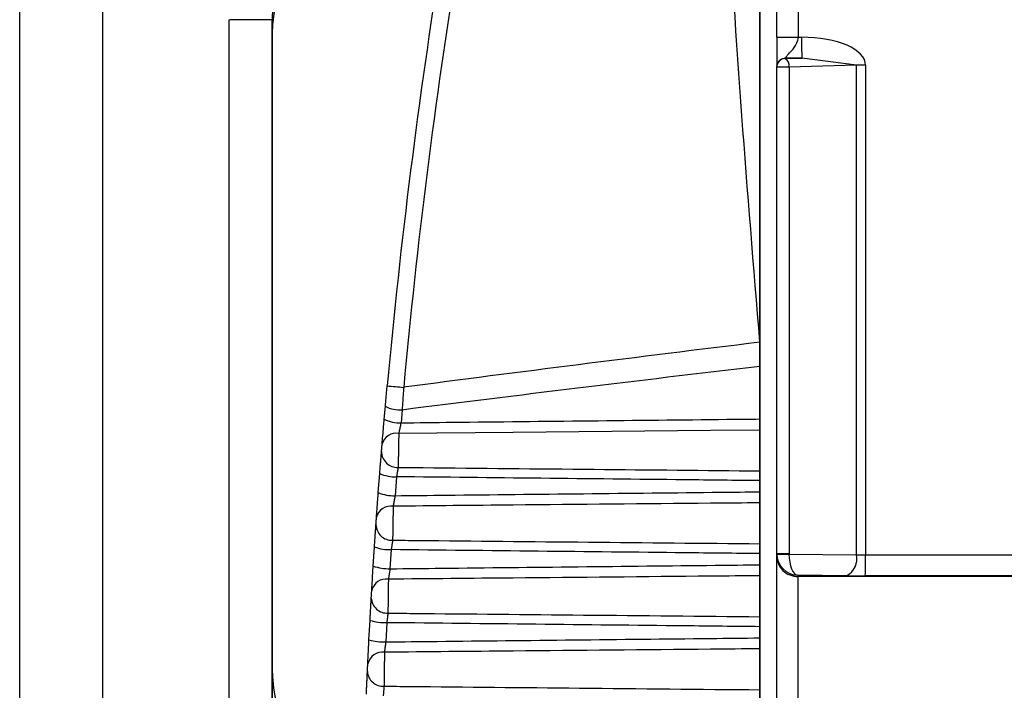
# Model space of a CAD drawing. Header units: millimetres. Extents: x -0.201 to 0.721, y -0.195 to 0.483.
# Tile 139 of 188: x 0.247 to 0.258, y 0.122 to 0.13. Entities that reach past the tile are written whole.
import ezdxf

# ---------------------------------------------------------------- set-up
doc = ezdxf.new("R2010")
doc.units = ezdxf.units.MM

msp = doc.modelspace()

# ---------------------------------------------------------------- linework, layer by layer
at = {"color": 7, "linetype": 'Continuous', "lineweight": 25}
for p, q in [((0.24765, 0.133738), (0.24765, 0.119078)), ((0.255467, 0.133738), (0.255467, 0.121352)), ((0.246667, 0.119086), (0.246667, 0.133473)), ((0.255667, 0.129851), (0.255667, 0.13196)), ((0.255922, 0.131961), (0.255922, 0.129851)), ((0.255467, 0.121349), (0.255467, 0.131641)), ((0.249159, 0.119052), (0.249159, 0.13006)), ((0.249668, 0.13006), (0.249668, 0.12344)), ((0.249668, 0.13006), (0.249668, 0.129806)), ((0.249668, 0.123438), (0.249668, 0.130058)), ((0.255922, 0.129851), (0.255962, 0.129851)), ((0.255767, 0.129597), (0.255966, 0.129602)), ((0.255767, 0.129602), (0.255767, 0.129597)), ((0.255966, 0.129602), (0.255767, 0.129602)), ((0.256614, 0.129518), (0.255966, 0.129602)), ((0.255667, 0.123707), (0.255667, 0.129497)), ((0.256614, 0.129518), (0.255813, 0.129497)), ((0.255813, 0.129497), (0.255813, 0.123707)), ((0.256614, 0.123697), (0.256614, 0.129518)), ((0.256723, 0.129518), (0.256614, 0.129518)), ((0.256723, 0.129518), (0.256723, 0.123697)), ((0.255467, 0.126224), (0.255467, 0.125936)), ((0.255467, 0.125929), (0.255467, 0.126217)), ((0.255467, 0.125311), (0.255467, 0.125936)), ((0.255467, 0.125304), (0.255467, 0.125929)), ((0.251001, 0.125308), (0.251014, 0.125462)), ((0.251213, 0.125418), (0.2512, 0.125266)), ((0.255467, 0.125179), (0.255467, 0.124694)), ((0.255467, 0.124687), (0.255467, 0.125172)), ((0.25093, 0.124435), (0.250948, 0.124663)), ((0.251147, 0.124624), (0.25113, 0.124398)), ((0.255467, 0.124445), (0.255467, 0.124578)), ((0.255467, 0.124438), (0.255467, 0.124571)), ((0.255467, 0.124314), (0.255467, 0.123827)), ((0.255467, 0.123821), (0.255467, 0.124307)), ((0.25087, 0.123561), (0.250885, 0.12379)), ((0.251084, 0.123757), (0.251069, 0.12353)), ((0.255467, 0.123577), (0.255467, 0.12371)), ((0.255467, 0.12357), (0.255467, 0.123703)), ((0.255667, 0.123707), (0.255667, 0.123703)), ((0.255667, 0.123683), (0.255667, 0.123707)), ((0.255667, 0.120929), (0.255667, 0.123683)), ((0.255813, 0.123707), (0.255813, 0.123705)), ((0.255813, 0.123705), (0.256614, 0.123697)), ((0.256723, 0.123697), (0.262467, 0.123695)), ((0.249665, 0.123441), (0.249665, 0.118802)), ((0.249665, 0.123441), (0.249668, 0.123438)), ((0.249668, 0.12344), (0.249668, 0.123438)), ((0.249668, 0.122368), (0.249668, 0.123438)), ((0.249668, 0.123438), (0.249668, 0.123438)), ((0.249668, 0.123438), (0.249668, 0.123436)), ((0.249668, 0.123438), (0.249668, 0.122368)), ((0.249668, 0.122367), (0.249668, 0.123436)), ((0.255467, 0.123447), (0.255467, 0.12296)), ((0.255467, 0.122953), (0.255467, 0.12344)), ((0.256501, 0.123447), (0.255917, 0.123453)), ((0.255917, 0.123453), (0.255917, 0.123438)), ((0.262467, 0.123438), (0.255917, 0.123438)), ((0.255917, 0.123438), (0.255917, 0.120929)), ((0.262467, 0.123445), (0.256719, 0.123446)), ((0.250819, 0.122685), (0.250832, 0.122915)), ((0.251031, 0.122888), (0.251019, 0.122659)), ((0.255467, 0.122707), (0.255467, 0.122841)), ((0.255467, 0.122701), (0.255467, 0.122834)), ((0.255467, 0.122578), (0.255467, 0.12209)), ((0.255467, 0.122084), (0.255467, 0.122571)), ((0.249668, 0.122368), (0.249668, 0.122367))]:
    msp.add_line(p, q, dxfattribs=at)
at = {"color": 7, "linetype": 'Continuous', "lineweight": 25, "flags": 128}
msp.add_lwpolyline([(0.255467, 0.125179), (0.25488, 0.125174), (0.252534, 0.125152), (0.251173, 0.12514)], dxfattribs=at)
at = {"color": 7, "linetype": 'Continuous', "lineweight": 25}
for centre, radius, start, end in [((0.249288, -0.079836), 0.209896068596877, 89.896245, 90.035116), ((0.259989, 0.129797), 0.0040274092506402, 179.225317, 182.776113), ((0.255767, 0.129497), 9.99330089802e-05, 89.961638, 179.961665), ((0.255716, 0.129513), 9.77395202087e-05, 350.337014, 58.577887), ((0.255764, 0.063902), 0.0655943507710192, 89.957901, 90.084903), ((0.255691, 0.174828), 0.0493425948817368, 264.586655, 264.814838), ((0.251199, 0.12583), 0.0004122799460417, 243.284473, 271.928253), ((0.251186, 0.125686), 0.0004207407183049, 243.871399, 271.901909), ((0.251143, 0.124968), 0.0001739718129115, 80.123758, 164.610461), ((0.251158, 0.124924), 0.0001893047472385, 180.430686, 272.511307), ((0.251133, 0.125085), 0.0004616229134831, 246.363506, 271.776684), ((0.251115, 0.124877), 0.0004784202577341, 247.249116, 271.72723), ((0.251079, 0.124101), 0.0001751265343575, 80.798959, 165.761239), ((0.251091, 0.124057), 0.0001883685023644, 181.414432, 272.877251), ((0.251069, 0.124292), 0.0005351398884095, 249.789429, 271.572097), ((0.255764, 0.058113), 0.0655943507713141, 89.957901, 90.084903), ((0.255679, 0.129175), 0.0054718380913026, 269.872871, 271.395341), ((0.256385, 0.123651), 0.0002338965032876, 299.639826, 11.543016), ((0.252979, 0.123637), 0.0037446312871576, 357.08762, 0.915816), ((0.251055, 0.124089), 0.000559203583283, 250.698401, 271.512106), ((0.251024, 0.123231), 0.0001762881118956, 81.452512, 166.895113), ((0.251034, 0.123189), 0.0001873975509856, 182.408564, 273.26743), ((0.251016, 0.123531), 0.0006423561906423, 253.28147, 271.329961), ((0.251004, 0.123338), 0.0006791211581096, 254.210777, 271.260537), ((0.250979, 0.122361), 0.0001774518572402, 82.083835, 168.012906), ((0.249668, 0.122368), 2.202101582e-07, 81.030538, 90.996723), ((0.251668, 0.122368), 0.0019999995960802, 183.553396, 241.773829), ((0.250987, 0.122319), 0.0001863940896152, 183.413355, 273.681985)]:
    msp.add_arc(centre, radius, start, end, dxfattribs=at)
for centre, major_axis, ratio, start_param, end_param in [((0.326967, 0.118741), (0.05350628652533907, 0.05432493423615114), 0.999989, 2.122009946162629, 2.257125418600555), ((0.326964, 0.118741), (0.05336470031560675, 0.05418366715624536), 0.999989, 2.121987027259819, 2.257102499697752), ((0.255925, 0.129501), (0.0007982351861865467, 2.112489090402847e-05), 0.438314, 6.271586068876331, 7.795733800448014), ((3.204449, 0.118883), (2.979076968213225, 3.170597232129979e-05), 0.017455, 2.999331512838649, 3.009737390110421), ((3.204484, 0.118881), (2.979077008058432, 3.048581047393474e-05), 0.016784, 2.999414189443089, 3.009873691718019), ((0.255917, 0.123683), (0.0002499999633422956, 1.378535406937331e-07), 0.982088, 3.141031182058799, 4.71182750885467), ((0.255917, 0.123703), (0.000178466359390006, -0.0001782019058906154), 0.982468, 3.932956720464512, 5.488202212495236), ((0.255917, 0.123703), (-3.057629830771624e-06, 0.0002500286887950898), 0.418182, 1.557111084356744, 3.112356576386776), ((0.256728, 0.123705), (0.0002499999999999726, -1.771307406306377e-10), 0.03552, 4.241170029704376, 4.69495563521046), ((0.249168, 0.12344), (0.0005000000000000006, -1.800037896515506e-10), 0.018065, 1.99288919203e-05, 0.1166721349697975), ((0.256728, 0.123455), (0.0005000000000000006, -1.800037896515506e-10), 0.018065, 4.241170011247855, 4.694955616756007), ((0.251921, 0.12229), (0.00163222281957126, -0.001607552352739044), 0.965685, 3.901927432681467, 3.962394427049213), ((0.251671, 0.12229), (0.001452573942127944, -0.001433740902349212), 0.961482, 3.900838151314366, 3.962856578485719)]:
    msp.add_ellipse(centre, major_axis=major_axis, ratio=ratio, start_param=start_param, end_param=end_param, dxfattribs=at)
for points, knots in [([(0.255467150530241, 0.1262238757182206), (0.2553188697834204, 0.128018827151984), (0.2550543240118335, 0.1312211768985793), (0.2549877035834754, 0.1344335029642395), (0.2549584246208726, 0.1358452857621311)], [0, 0, 0, 0, 0.5605107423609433, 1, 1, 1, 1]), ([(0.2554671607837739, 0.1358449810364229), (0.2554671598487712, 0.1340479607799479), (0.2554671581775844, 0.130836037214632), (0.2554671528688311, 0.1276342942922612), (0.255467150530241, 0.1262238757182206)], [0, 0, 0, 0, 0.559484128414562, 1, 1, 1, 1]), ([(0.2517030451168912, 0.1337380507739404), (0.2517011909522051, 0.1337356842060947), (0.2516827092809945, 0.1337120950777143), (0.251631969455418, 0.1336473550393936), (0.2515215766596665, 0.1335066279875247), (0.251366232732, 0.133308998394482), (0.2511542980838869, 0.1330399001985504), (0.2509158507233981, 0.1327366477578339), (0.2506543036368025, 0.1323969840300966), (0.2504443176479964, 0.1321081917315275), (0.250285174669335, 0.1318703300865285), (0.2501707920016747, 0.1316864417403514), (0.2500630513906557, 0.1314963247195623), (0.2499635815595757, 0.1312988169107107), (0.2498748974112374, 0.1310945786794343), (0.2498012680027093, 0.1308895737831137), (0.2497432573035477, 0.1306850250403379), (0.2497012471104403, 0.1304811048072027), (0.249673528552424, 0.1302722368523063), (0.2496699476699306, 0.1301308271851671), (0.249668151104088, 0.1300598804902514)], [0, 0, 0, 0, 0.002086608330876, 0.0207985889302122, 0.0570924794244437, 0.1262736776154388, 0.1955433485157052, 0.295900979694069, 0.3963627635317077, 0.4970254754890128, 0.5474523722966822, 0.5979303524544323, 0.6494205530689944, 0.7010292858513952, 0.7531038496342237, 0.8053912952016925, 0.8533523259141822, 0.9015558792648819, 0.9506095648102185, 1, 1, 1, 1]), ([(0.2496684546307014, 0.129836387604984), (0.2496685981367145, 0.1298449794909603), (0.2496691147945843, 0.12987591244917), (0.2496726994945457, 0.1299527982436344), (0.2496947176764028, 0.13018348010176), (0.2497851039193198, 0.1305327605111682), (0.2500228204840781, 0.1309814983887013), (0.2503837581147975, 0.1313767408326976), (0.2508892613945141, 0.1316726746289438), (0.251347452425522, 0.131818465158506), (0.2516266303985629, 0.1317907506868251), (0.2517010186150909, 0.1317833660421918)], [0, 0, 0, 0, 0.0082945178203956, 0.0298623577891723, 0.0733714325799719, 0.2301180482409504, 0.3706258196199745, 0.5561370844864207, 0.7327109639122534, 0.9287796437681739, 1, 1, 1, 1]), ([(0.2554673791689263, 0.1262168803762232), (0.2554673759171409, 0.1280111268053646), (0.2554673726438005, 0.1298172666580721), (0.255467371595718, 0.1316289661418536), (0.2554673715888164, 0.1316408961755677)], [0, 0, 0, 0, 0.9934150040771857, 1, 1, 1, 1]), ([(0.2556672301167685, 0.1298511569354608), (0.2556672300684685, 0.1298168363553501), (0.255667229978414, 0.1297528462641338), (0.2556672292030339, 0.1296732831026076), (0.2556672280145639, 0.1296194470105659), (0.2556672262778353, 0.129567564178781), (0.2556672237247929, 0.1295183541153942), (0.2556672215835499, 0.129507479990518), (0.2556672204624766, 0.129501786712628)], [0, 0, 0, 0, 0.1545220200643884, 0.288103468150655, 0.3871454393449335, 0.5136332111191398, 0.7453568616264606, 1, 1, 1, 1]), ([(0.2557672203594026, 0.1296016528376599), (0.2557682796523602, 0.1296035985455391), (0.2557704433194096, 0.1296075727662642), (0.2557860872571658, 0.1296270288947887), (0.255810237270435, 0.1296557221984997), (0.2558536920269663, 0.1297007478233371), (0.2558946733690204, 0.1297541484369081), (0.2559180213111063, 0.1298127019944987), (0.2559204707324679, 0.12983921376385), (0.2559215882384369, 0.1298513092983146)], [0, 0, 0, 0, 0.1239844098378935, 0.2532453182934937, 0.391340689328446, 0.541200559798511, 0.8092007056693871, 0.9129511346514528, 1, 1, 1, 1]), ([(0.2510140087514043, 0.1254618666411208), (0.251015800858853, 0.1254820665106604), (0.2510193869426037, 0.1255224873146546), (0.2510248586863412, 0.1255834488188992), (0.2510303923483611, 0.125644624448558), (0.2510341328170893, 0.1256855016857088), (0.2510360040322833, 0.1257059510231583)], [0, 0, 0, 0, 0.2493467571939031, 0.498953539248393, 0.7493453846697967, 1, 1, 1, 1]), ([(0.2512316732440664, 0.1256878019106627), (0.2512301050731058, 0.1256653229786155), (0.2512269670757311, 0.1256203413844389), (0.2512223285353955, 0.1255528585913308), (0.2512177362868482, 0.1254853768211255), (0.2512147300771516, 0.1254405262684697), (0.2512132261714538, 0.1254180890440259)], [0, 0, 0, 0, 0.2493378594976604, 0.4989389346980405, 0.7493359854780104, 1, 1, 1, 1]), ([(0.2509757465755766, 0.1250145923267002), (0.2509782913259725, 0.1250452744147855), (0.2509833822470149, 0.1251066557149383), (0.2509923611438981, 0.1252129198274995), (0.2509981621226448, 0.1252802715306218), (0.2510005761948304, 0.1253082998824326)], [0, 0, 0, 0, 0.3684975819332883, 0.7372008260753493, 1, 1, 1, 1]), ([(0.251199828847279, 0.1252655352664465), (0.2511972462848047, 0.1252535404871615), (0.2511910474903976, 0.1252247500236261), (0.2511814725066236, 0.1251793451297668), (0.251176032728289, 0.1251529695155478), (0.2511733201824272, 0.1251398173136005)], [0, 0, 0, 0, 0.2636464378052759, 0.6328172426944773, 1, 1, 1, 1]), ([(0.251199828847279, 0.1252655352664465), (0.2514039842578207, 0.1252677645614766), (0.2526956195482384, 0.1252818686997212), (0.2541180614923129, 0.1252970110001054), (0.255336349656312, 0.1253097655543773), (0.2554671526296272, 0.1253111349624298)], [0, 0, 0, 0, 0.143525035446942, 0.9080435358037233, 1, 1, 1, 1]), ([(0.2554671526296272, 0.1253111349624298), (0.2554671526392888, 0.1252942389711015), (0.2554671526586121, 0.1252604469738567), (0.2554671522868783, 0.1252134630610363), (0.255467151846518, 0.1251901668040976), (0.2554671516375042, 0.1251791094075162)], [0, 0, 0, 0, 0.344415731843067, 0.6888317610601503, 1, 1, 1, 1]), ([(0.2554673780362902, 0.1251721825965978), (0.2554673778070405, 0.1251845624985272), (0.2554673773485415, 0.1252093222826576), (0.2554673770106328, 0.1252569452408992), (0.2554673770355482, 0.1252890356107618), (0.2554673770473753, 0.1253042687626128)], [0, 0, 0, 0, 0.344393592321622, 0.6887866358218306, 1, 1, 1, 1]), ([(0.2511733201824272, 0.1251398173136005), (0.2511732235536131, 0.1251346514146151), (0.2511730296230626, 0.1251242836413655), (0.2511727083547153, 0.1251070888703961), (0.2511723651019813, 0.1250887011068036), (0.2511720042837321, 0.1250693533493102), (0.2511716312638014, 0.1250493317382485), (0.2511712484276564, 0.125028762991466), (0.2511708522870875, 0.1250074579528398), (0.2511704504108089, 0.124985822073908), (0.2511700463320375, 0.1249640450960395), (0.2511696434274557, 0.1249423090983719), (0.2511692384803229, 0.1249204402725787), (0.2511688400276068, 0.1248988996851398), (0.2511684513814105, 0.1248778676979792), (0.251168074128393, 0.124857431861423), (0.251167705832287, 0.1248374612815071), (0.2511672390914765, 0.1248121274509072), (0.2511668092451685, 0.1247887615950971), (0.2511664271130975, 0.1247679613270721), (0.2511661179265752, 0.1247511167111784), (0.2511659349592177, 0.1247411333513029), (0.2511658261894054, 0.1247351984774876)], [0, 0, 0, 0, 0.0456540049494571, 0.0916259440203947, 0.1386007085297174, 0.1859219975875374, 0.2317093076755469, 0.2778172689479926, 0.3244218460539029, 0.3717067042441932, 0.4175764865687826, 0.4637686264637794, 0.510460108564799, 0.5578356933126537, 0.6036003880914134, 0.6496852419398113, 0.6967803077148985, 0.7442245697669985, 0.8363017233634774, 0.8830435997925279, 0.9304721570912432, 0.9999999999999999, 0.9999999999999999, 0.9999999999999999, 0.9999999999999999]), ([(0.250968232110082, 0.1249228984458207), (0.2509683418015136, 0.1249242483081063), (0.2509687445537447, 0.1249292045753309), (0.2509697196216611, 0.1249411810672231), (0.2509712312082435, 0.1249596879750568), (0.2509728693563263, 0.1249796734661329), (0.2509744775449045, 0.1249992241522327), (0.2509753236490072, 0.1250094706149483), (0.2509757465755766, 0.1250145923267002)], [0, 0, 0, 0, 0.0696045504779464, 0.2555658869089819, 0.4419410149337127, 0.6282521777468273, 0.8141812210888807, 1, 1, 1, 1]), ([(0.2509475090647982, 0.1246625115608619), (0.2509482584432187, 0.1246721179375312), (0.2509497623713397, 0.1246913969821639), (0.2509520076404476, 0.1247200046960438), (0.2509542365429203, 0.124748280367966), (0.2509563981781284, 0.1247755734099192), (0.2509584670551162, 0.1248015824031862), (0.2509604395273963, 0.1248262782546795), (0.250962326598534, 0.1248498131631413), (0.2509639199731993, 0.1248696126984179), (0.2509656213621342, 0.1248906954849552), (0.250967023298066, 0.1249080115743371), (0.2509679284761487, 0.1249191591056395), (0.250968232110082, 0.1249228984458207)], [0, 0, 0, 0, 0.0907856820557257, 0.1821978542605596, 0.2755872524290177, 0.3696606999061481, 0.4603816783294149, 0.5517316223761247, 0.6450692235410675, 0.7390955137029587, 0.8037531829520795, 0.9341707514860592, 1, 1, 1, 1]), ([(0.2511658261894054, 0.1247351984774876), (0.2511655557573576, 0.1247336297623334), (0.2511647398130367, 0.1247288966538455), (0.2511634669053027, 0.124721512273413), (0.2511619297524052, 0.1247125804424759), (0.2511605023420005, 0.1247042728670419), (0.2511588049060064, 0.1246943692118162), (0.251156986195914, 0.1246837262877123), (0.2511550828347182, 0.1246725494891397), (0.251153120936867, 0.1246609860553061), (0.251151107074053, 0.1246490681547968), (0.2511490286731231, 0.1246367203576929), (0.2511476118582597, 0.1246282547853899), (0.2511469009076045, 0.1246240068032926)], [0, 0, 0, 0, 0.0645139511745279, 0.1946507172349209, 0.260340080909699, 0.3510561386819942, 0.4424040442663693, 0.5357341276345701, 0.6297444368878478, 0.7206935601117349, 0.812265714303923, 0.9057958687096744, 1, 1, 1, 1]), ([(0.2511658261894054, 0.1247351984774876), (0.2512645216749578, 0.1247342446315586), (0.252041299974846, 0.1247267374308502), (0.2534750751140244, 0.1247129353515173), (0.2548101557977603, 0.124700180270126), (0.2554671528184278, 0.1246939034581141)], [0, 0, 0, 0, 0.0688361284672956, 0.5417715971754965, 1, 1, 1, 1]), ([(0.2554671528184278, 0.1246939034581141), (0.2554671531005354, 0.124684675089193), (0.2554671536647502, 0.1246662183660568), (0.2554671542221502, 0.1246241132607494), (0.2554671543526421, 0.124592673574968), (0.2554671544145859, 0.1245777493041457)], [0, 0, 0, 0, 0.3443936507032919, 0.6887867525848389, 1, 1, 1, 1]), ([(0.2554673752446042, 0.1245709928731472), (0.2554673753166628, 0.1245875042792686), (0.2554673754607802, 0.1246205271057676), (0.25546737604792, 0.1246616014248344), (0.2554673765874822, 0.1246788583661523), (0.2554673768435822, 0.1246870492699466)], [0, 0, 0, 0, 0.3444151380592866, 0.6888305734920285, 1, 1, 1, 1]), ([(0.2554671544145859, 0.1245777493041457), (0.2551693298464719, 0.1245808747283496), (0.2537292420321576, 0.1245959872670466), (0.2522891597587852, 0.1246116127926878), (0.2511469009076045, 0.1246240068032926)], [0, 0, 0, 0, 0.206810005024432, 1, 1, 1, 1]), ([(0.2509088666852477, 0.1241437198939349), (0.2509110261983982, 0.1241739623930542), (0.2509153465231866, 0.1242344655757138), (0.2509230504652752, 0.1243400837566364), (0.2509280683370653, 0.124407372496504), (0.2509301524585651, 0.1244353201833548)], [0, 0, 0, 0, 0.3688099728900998, 0.7378417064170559, 1, 1, 1, 1]), ([(0.2511295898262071, 0.1243983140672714), (0.2513335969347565, 0.1244005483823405), (0.2526234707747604, 0.124414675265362), (0.2540693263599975, 0.1244301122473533), (0.2553111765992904, 0.1244431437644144), (0.2554671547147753, 0.1244447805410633)], [0, 0, 0, 0, 0.1410982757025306, 0.8921207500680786, 1, 1, 1, 1]), ([(0.2554671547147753, 0.1244447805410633), (0.2554671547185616, 0.1244278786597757), (0.2554671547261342, 0.1243940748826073), (0.2554671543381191, 0.1243474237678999), (0.255467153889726, 0.1243245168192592), (0.2554671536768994, 0.1243136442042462)], [0, 0, 0, 0, 0.3444157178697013, 0.6888317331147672, 1, 1, 1, 1]), ([(0.2554673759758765, 0.1243068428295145), (0.2554673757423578, 0.1243190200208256), (0.2554673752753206, 0.1243433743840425), (0.2554673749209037, 0.1243906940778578), (0.2554673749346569, 0.1244228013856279), (0.2554673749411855, 0.1244380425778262)], [0, 0, 0, 0, 0.3443935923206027, 0.6887866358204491, 1, 1, 1, 1]), ([(0.2511295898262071, 0.1243983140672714), (0.2511273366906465, 0.1243863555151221), (0.2511219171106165, 0.1243575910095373), (0.2511136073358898, 0.1243124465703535), (0.2511089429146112, 0.1242864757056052), (0.2511066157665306, 0.1242735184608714)], [0, 0, 0, 0, 0.2628388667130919, 0.6322195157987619, 1, 1, 1, 1]), ([(0.2554671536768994, 0.1243136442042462), (0.2552716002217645, 0.1243118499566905), (0.2542938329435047, 0.1243028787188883), (0.2528403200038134, 0.1242895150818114), (0.2515823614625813, 0.1242779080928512), (0.2511066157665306, 0.1242735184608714)], [0, 0, 0, 0, 0.1345384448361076, 0.6726922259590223, 1, 1, 1, 1]), ([(0.2511066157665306, 0.1242735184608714), (0.2511065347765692, 0.1242684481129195), (0.251106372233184, 0.1242582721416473), (0.2511061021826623, 0.1242413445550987), (0.2511058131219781, 0.1242232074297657), (0.2511055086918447, 0.1242040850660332), (0.2511051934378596, 0.1241842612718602), (0.2511048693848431, 0.124163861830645), (0.2511045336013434, 0.12414270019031), (0.2511041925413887, 0.1241211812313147), (0.2511038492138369, 0.1240994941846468), (0.2511035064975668, 0.1240778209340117), (0.2511031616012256, 0.1240559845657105), (0.2511028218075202, 0.1240344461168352), (0.2511024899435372, 0.1240133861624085), (0.2511021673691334, 0.1239928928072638), (0.2511018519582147, 0.1239728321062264), (0.2511014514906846, 0.1239473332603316), (0.2511010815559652, 0.1239237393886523), (0.2511007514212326, 0.1239026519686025), (0.2511004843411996, 0.1238855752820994), (0.2511003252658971, 0.1238753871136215), (0.2511002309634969, 0.1238693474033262)], [0, 0, 0, 0, 0.0456862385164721, 0.0916903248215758, 0.1386969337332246, 0.18604995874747, 0.2318780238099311, 0.2780268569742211, 0.3246724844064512, 0.3719986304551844, 0.4178892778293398, 0.4641019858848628, 0.5108135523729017, 0.5582085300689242, 0.6039815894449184, 0.65007423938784, 0.6971751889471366, 0.7446246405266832, 0.8367322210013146, 0.8834882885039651, 0.9309299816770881, 1, 1, 1, 1]), ([(0.250902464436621, 0.1240528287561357), (0.2509025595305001, 0.1240541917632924), (0.250902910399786, 0.1240592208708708), (0.2509037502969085, 0.1240712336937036), (0.2509050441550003, 0.1240896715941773), (0.250906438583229, 0.1241094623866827), (0.250907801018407, 0.1241287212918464), (0.2509085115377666, 0.1241387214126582), (0.2509088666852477, 0.1241437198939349)], [0, 0, 0, 0, 0.069179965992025, 0.2552543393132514, 0.4416576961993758, 0.6280135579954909, 0.8140655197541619, 0.9999999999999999, 0.9999999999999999, 0.9999999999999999, 0.9999999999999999]), ([(0.2508845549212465, 0.1237897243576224), (0.2508851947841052, 0.1237993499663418), (0.2508864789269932, 0.1238186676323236), (0.2508884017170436, 0.1238473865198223), (0.2508903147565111, 0.1238758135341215), (0.2508921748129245, 0.1239032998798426), (0.2508939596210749, 0.1239295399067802), (0.2508956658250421, 0.1239545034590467), (0.2508973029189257, 0.1239783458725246), (0.2508986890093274, 0.123998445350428), (0.250900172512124, 0.1240198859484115), (0.2509013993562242, 0.12403754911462), (0.2509021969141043, 0.1240489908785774), (0.250902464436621, 0.1240528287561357)], [0, 0, 0, 0, 0.090834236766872, 0.1822955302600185, 0.2757354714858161, 0.369859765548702, 0.4606310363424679, 0.5520311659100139, 0.6454178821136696, 0.7394925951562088, 0.8040555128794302, 0.9342749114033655, 1, 1, 1, 1]), ([(0.2511002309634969, 0.1238693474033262), (0.251099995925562, 0.1238677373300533), (0.251099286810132, 0.1238628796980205), (0.2510981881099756, 0.1238553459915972), (0.2510968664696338, 0.1238462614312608), (0.2510956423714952, 0.1238378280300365), (0.2510941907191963, 0.1238277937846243), (0.2510926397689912, 0.123817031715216), (0.2510910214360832, 0.123805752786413), (0.2510893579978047, 0.1237941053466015), (0.2510876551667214, 0.1237821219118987), (0.2510859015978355, 0.123769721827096), (0.2510847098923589, 0.1237612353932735), (0.2510841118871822, 0.1237569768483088)], [0, 0, 0, 0, 0.0644818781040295, 0.1945434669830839, 0.2601896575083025, 0.3509609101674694, 0.4423632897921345, 0.5357488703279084, 0.6298165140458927, 0.7207404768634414, 0.8122895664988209, 0.9058057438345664, 1, 1, 1, 1]), ([(0.2511002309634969, 0.1238693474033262), (0.2511993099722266, 0.123868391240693), (0.2519750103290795, 0.1238609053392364), (0.2534306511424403, 0.1238469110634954), (0.2547872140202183, 0.1238339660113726), (0.2554671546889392, 0.1238274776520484)], [0, 0, 0, 0, 0.0680655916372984, 0.532892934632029, 0.9999999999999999, 0.9999999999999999, 0.9999999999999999, 0.9999999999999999]), ([(0.2554671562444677, 0.1237099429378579), (0.2551693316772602, 0.1237130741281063), (0.2537083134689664, 0.1237284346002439), (0.2522473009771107, 0.1237443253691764), (0.2510841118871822, 0.1237569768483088)], [0, 0, 0, 0, 0.2038472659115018, 1, 1, 1, 1]), ([(0.2554671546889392, 0.1238274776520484), (0.2554671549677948, 0.1238180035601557), (0.2554671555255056, 0.123799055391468), (0.2554671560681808, 0.1237564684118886), (0.2554671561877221, 0.1237249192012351), (0.2554671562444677, 0.1237099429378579)], [0, 0, 0, 0, 0.3443936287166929, 0.6887867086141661, 1, 1, 1, 1]), ([(0.2554673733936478, 0.1237032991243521), (0.2554673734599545, 0.1237198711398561), (0.255467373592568, 0.1237530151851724), (0.255467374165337, 0.1237945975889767), (0.2554673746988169, 0.1238123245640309), (0.2554673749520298, 0.1238207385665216)], [0, 0, 0, 0, 0.3444151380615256, 0.6888305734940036, 1, 1, 1, 1]), ([(0.2508519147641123, 0.1232713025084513), (0.2508536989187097, 0.123301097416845), (0.2508572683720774, 0.1233607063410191), (0.2508637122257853, 0.1234656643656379), (0.2508679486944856, 0.1235328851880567), (0.2508697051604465, 0.123560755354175)], [0, 0, 0, 0, 0.3690926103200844, 0.7384219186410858, 1, 1, 1, 1]), ([(0.2510693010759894, 0.1235295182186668), (0.2510673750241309, 0.1235175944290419), (0.2510627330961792, 0.1234888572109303), (0.2510556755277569, 0.1234439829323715), (0.2510517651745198, 0.1234184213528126), (0.2510498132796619, 0.1234056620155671)], [0, 0, 0, 0, 0.2620941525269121, 0.6316663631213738, 0.9999999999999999, 0.9999999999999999, 0.9999999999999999, 0.9999999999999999]), ([(0.2510693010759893, 0.1235295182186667), (0.2512731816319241, 0.1235317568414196), (0.2525615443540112, 0.1235459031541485), (0.254027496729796, 0.1235615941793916), (0.2552895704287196, 0.1235748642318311), (0.2554671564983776, 0.1235767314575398)], [0, 0, 0, 0, 0.1390776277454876, 0.8788598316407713, 0.9999999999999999, 0.9999999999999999, 0.9999999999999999, 0.9999999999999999]), ([(0.2554671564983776, 0.1235767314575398), (0.2554671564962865, 0.1235598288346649), (0.2554671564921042, 0.1235260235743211), (0.2554671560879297, 0.1234797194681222), (0.2554671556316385, 0.1234572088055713), (0.2554671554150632, 0.1234465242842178)], [0, 0, 0, 0, 0.3444157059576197, 0.6888317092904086, 1, 1, 1, 1]), ([(0.2554673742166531, 0.1234398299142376), (0.2554673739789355, 0.1234518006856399), (0.2554673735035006, 0.1234757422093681), (0.2554673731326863, 0.1235227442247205), (0.2554673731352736, 0.123554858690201), (0.2554673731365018, 0.1235701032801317)], [0, 0, 0, 0, 0.344393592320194, 0.6887866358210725, 1, 1, 1, 1]), ([(0.2510498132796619, 0.1234056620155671), (0.2510497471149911, 0.1234006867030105), (0.2510496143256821, 0.1233907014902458), (0.251049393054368, 0.1233740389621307), (0.2510491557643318, 0.1233561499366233), (0.2510489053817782, 0.1233372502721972), (0.25104864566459, 0.1233176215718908), (0.2510483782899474, 0.123297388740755), (0.2510481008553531, 0.1232763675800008), (0.2510478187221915, 0.1232549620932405), (0.2510475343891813, 0.1232333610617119), (0.2510472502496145, 0.1232117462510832), (0.2510469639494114, 0.1231899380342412), (0.2510466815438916, 0.1231683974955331), (0.2510464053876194, 0.1231473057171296), (0.2510461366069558, 0.1231267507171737), (0.2510458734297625, 0.1231065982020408), (0.2510456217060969, 0.1230872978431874), (0.2510453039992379, 0.1230629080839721), (0.2510450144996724, 0.1230406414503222), (0.25104472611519, 0.1230184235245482), (0.2510445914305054, 0.1230080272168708), (0.2510445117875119, 0.1230018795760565)], [0, 0, 0, 0, 0.0457155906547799, 0.0917489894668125, 0.138784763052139, 0.1861668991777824, 0.2320318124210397, 0.2782176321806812, 0.3249004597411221, 0.372264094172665, 0.4181742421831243, 0.4644062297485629, 0.5111367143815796, 0.5585500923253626, 0.6043307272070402, 0.6504304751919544, 0.6975369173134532, 0.744991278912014, 0.790769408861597, 0.8838873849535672, 0.9313392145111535, 1, 1, 1, 1]), ([(0.2554671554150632, 0.1234465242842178), (0.255271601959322, 0.1234447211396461), (0.2542938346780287, 0.1234357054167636), (0.2528213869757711, 0.1234220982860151), (0.2515444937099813, 0.1234102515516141), (0.2510498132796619, 0.1234056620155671)], [0, 0, 0, 0, 0.1328083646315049, 0.6640418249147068, 1, 1, 1, 1]), ([(0.2508465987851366, 0.1231810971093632), (0.2508466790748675, 0.1231824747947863), (0.2508469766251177, 0.1231875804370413), (0.2508476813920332, 0.1231996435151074), (0.2508487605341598, 0.1232180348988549), (0.2508499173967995, 0.1232376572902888), (0.250851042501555, 0.123256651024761), (0.2508516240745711, 0.1232664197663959), (0.2508519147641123, 0.1232713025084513)], [0, 0, 0, 0, 0.0687986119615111, 0.2549646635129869, 0.4413929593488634, 0.6277933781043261, 0.8139587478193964, 1, 1, 1, 1]), ([(0.2508315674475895, 0.1229153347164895), (0.2508320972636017, 0.1229249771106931), (0.2508331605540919, 0.1229443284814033), (0.2508347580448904, 0.1229731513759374), (0.2508363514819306, 0.1230017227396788), (0.2508379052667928, 0.1230293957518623), (0.2508394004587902, 0.1230558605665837), (0.2508408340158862, 0.1230810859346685), (0.2508422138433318, 0.1231052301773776), (0.2508433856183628, 0.123125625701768), (0.2508446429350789, 0.1231474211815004), (0.250845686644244, 0.1231654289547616), (0.2508463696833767, 0.1231771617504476), (0.2508465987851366, 0.1231810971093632)], [0, 0, 0, 0, 0.0908760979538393, 0.1823797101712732, 0.2758631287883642, 0.3700311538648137, 0.4608461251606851, 0.5522898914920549, 0.6457194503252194, 0.7398364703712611, 0.8043172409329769, 0.934365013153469, 1, 1, 1, 1]), ([(0.2510445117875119, 0.1230018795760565), (0.2510443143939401, 0.1230002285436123), (0.2510437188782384, 0.1229952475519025), (0.2510428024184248, 0.1229875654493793), (0.2510417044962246, 0.1229783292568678), (0.2510406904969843, 0.1229697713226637), (0.2510394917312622, 0.1229596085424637), (0.2510382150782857, 0.1229487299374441), (0.2510368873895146, 0.122937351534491), (0.2510355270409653, 0.1229256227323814), (0.2510341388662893, 0.1229135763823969), (0.2510327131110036, 0.1229011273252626), (0.2510317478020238, 0.1228926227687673), (0.2510312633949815, 0.1228883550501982)], [0, 0, 0, 0, 0.0644497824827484, 0.1944382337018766, 0.2600433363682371, 0.3508606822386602, 0.4423087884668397, 0.535741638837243, 0.629858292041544, 0.7207655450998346, 0.8122998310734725, 0.9058091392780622, 1, 1, 1, 1]), ([(0.2510445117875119, 0.1230018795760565), (0.2511440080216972, 0.1230009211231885), (0.2519188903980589, 0.1229934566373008), (0.2533931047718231, 0.1229793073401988), (0.2547678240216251, 0.1229662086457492), (0.2554671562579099, 0.1229595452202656)], [0, 0, 0, 0, 0.0674910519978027, 0.5256241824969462, 1, 1, 1, 1]), ([(0.2554671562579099, 0.1229595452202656), (0.2554671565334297, 0.1229498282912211), (0.2554671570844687, 0.1229303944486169), (0.2554671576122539, 0.1228873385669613), (0.255467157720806, 0.122855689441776), (0.2554671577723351, 0.122840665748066)], [0, 0, 0, 0, 0.3443936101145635, 0.6887866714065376, 1, 1, 1, 1]), ([(0.2554673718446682, 0.1228341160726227), (0.2554673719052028, 0.1228507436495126), (0.255467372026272, 0.1228839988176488), (0.2554673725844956, 0.1229260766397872), (0.2554673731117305, 0.1229442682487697), (0.2554673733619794, 0.1229529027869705)], [0, 0, 0, 0, 0.3444151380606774, 0.6888305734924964, 0.9999999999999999, 0.9999999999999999, 0.9999999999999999, 0.9999999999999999]), ([(0.2554671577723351, 0.122840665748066), (0.2551693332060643, 0.1228438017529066), (0.2536906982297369, 0.1228593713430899), (0.2522120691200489, 0.122875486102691), (0.2510312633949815, 0.1228883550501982)], [0, 0, 0, 0, 0.2014185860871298, 1, 1, 1, 1]), ([(0.2508049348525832, 0.1223976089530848), (0.2508063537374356, 0.1224269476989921), (0.2508091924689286, 0.1224856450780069), (0.250814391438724, 0.1225899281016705), (0.2508178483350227, 0.1226570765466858), (0.2508192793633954, 0.1226848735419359)], [0, 0, 0, 0, 0.3693396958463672, 0.7389297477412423, 1, 1, 1, 1]), ([(0.2510190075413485, 0.1226594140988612), (0.2512227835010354, 0.1226616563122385), (0.2525098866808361, 0.1226758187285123), (0.2539926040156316, 0.1226917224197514), (0.2552715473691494, 0.1227051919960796), (0.2554671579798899, 0.1227072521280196)], [0, 0, 0, 0, 0.1374345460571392, 0.8680731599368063, 1, 1, 1, 1]), ([(0.2554671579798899, 0.1227072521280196), (0.2554671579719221, 0.1226903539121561), (0.2554671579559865, 0.122656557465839), (0.2554671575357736, 0.1226106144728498), (0.2554671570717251, 0.122588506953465), (0.2554671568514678, 0.1225780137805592)], [0, 0, 0, 0, 0.3444156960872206, 0.6888316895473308, 1, 1, 1, 1]), ([(0.2554673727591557, 0.1225714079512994), (0.2554673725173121, 0.1225831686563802), (0.2554673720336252, 0.1226066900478), (0.2554673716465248, 0.1226533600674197), (0.2554673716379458, 0.1226854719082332), (0.2554673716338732, 0.1227007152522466)], [0, 0, 0, 0, 0.3443935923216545, 0.6887866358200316, 0.9999999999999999, 0.9999999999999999, 0.9999999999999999, 0.9999999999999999]), ([(0.2510190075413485, 0.1226594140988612), (0.2510174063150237, 0.122647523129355), (0.2510135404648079, 0.1226188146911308), (0.2510077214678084, 0.1225742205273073), (0.2510045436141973, 0.1225490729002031), (0.2510029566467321, 0.1225365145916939)], [0, 0, 0, 0, 0.2614291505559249, 0.6311699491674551, 1, 1, 1, 1]), ([(0.2554671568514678, 0.1225780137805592), (0.2552716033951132, 0.1225762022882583), (0.2542938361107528, 0.12256714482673), (0.2528057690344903, 0.1225533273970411), (0.2515132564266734, 0.1225412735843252), (0.2510029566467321, 0.1225365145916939)], [0, 0, 0, 0, 0.1314143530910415, 0.657071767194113, 1, 1, 1, 1]), ([(0.2510029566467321, 0.1225365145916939), (0.2510029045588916, 0.1225316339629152), (0.2510028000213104, 0.1225218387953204), (0.2510026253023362, 0.1225054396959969), (0.2510024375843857, 0.1224877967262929), (0.2510022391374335, 0.1224691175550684), (0.2510020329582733, 0.1224496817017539), (0.2510018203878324, 0.1224296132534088), (0.2510015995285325, 0.1224087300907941), (0.2510013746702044, 0.1223874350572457), (0.2510011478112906, 0.1223659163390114), (0.251000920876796, 0.1223443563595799), (0.2510006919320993, 0.1223225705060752), (0.2510003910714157, 0.1222938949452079), (0.2510000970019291, 0.122265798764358), (0.2509998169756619, 0.1222389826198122), (0.2509996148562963, 0.1222195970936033), (0.2509994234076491, 0.1222012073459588), (0.2509992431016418, 0.1221838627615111), (0.2509990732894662, 0.1221675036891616), (0.250998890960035, 0.1221499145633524), (0.2509987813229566, 0.1221393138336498), (0.2509987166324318, 0.1221330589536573)], [0, 0, 0, 0, 0.0457411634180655, 0.0918001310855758, 0.138861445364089, 0.1862691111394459, 0.2321659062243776, 0.2783837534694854, 0.3250988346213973, 0.3724950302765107, 0.4184223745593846, 0.4646714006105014, 0.5114186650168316, 0.5588484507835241, 0.6509968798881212, 0.6977715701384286, 0.7452300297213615, 0.7910172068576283, 0.8371231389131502, 0.8842345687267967, 0.9316934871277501, 1, 1, 1, 1]), ([(0.2508006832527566, 0.1223079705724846), (0.2508007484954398, 0.1223093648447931), (0.250800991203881, 0.1223145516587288), (0.2508015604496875, 0.1223266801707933), (0.2508024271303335, 0.1223450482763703), (0.2508033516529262, 0.1223645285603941), (0.2508042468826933, 0.1223832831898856), (0.2508047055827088, 0.1223928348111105), (0.2508049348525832, 0.1223976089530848)], [0, 0, 0, 0, 0.0684678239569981, 0.2547062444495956, 0.4411562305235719, 0.6275987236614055, 0.8138644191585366, 1, 1, 1, 1]), ([(0.2496681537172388, 0.1213373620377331), (0.2496681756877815, 0.1213790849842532), (0.2496682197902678, 0.1214628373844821), (0.2496685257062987, 0.1215882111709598), (0.2496689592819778, 0.1217132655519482), (0.2496694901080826, 0.1218322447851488), (0.2496700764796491, 0.1219447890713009), (0.2496705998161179, 0.1220340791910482), (0.2496710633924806, 0.1221057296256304), (0.2496713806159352, 0.1221504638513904), (0.2496716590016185, 0.122184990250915), (0.2496718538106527, 0.1222055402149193), (0.2496720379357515, 0.1222217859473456), (0.2496721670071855, 0.1222285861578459), (0.249672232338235, 0.1222320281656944)], [0, 0, 0, 0, 0.1339717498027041, 0.2689276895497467, 0.4059430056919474, 0.5433696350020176, 0.6631699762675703, 0.7831233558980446, 0.8458175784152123, 0.9085766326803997, 0.9381745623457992, 0.9678750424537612, 0.9837395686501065, 1, 1, 1, 1]), ([(0.249672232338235, 0.1222320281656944), (0.2496722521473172, 0.1222354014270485), (0.2496722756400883, 0.1222394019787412), (0.2496720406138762, 0.1222434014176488), (0.249672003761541, 0.1222440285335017)], [0, 0, 0, 0, 0.8431990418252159, 1, 1, 1, 1]), ([(0.2507885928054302, 0.1220396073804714), (0.2507890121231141, 0.122049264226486), (0.2507898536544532, 0.1220686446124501), (0.2507911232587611, 0.1220975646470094), (0.2507923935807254, 0.1221262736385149), (0.2507936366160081, 0.1221541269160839), (0.2507948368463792, 0.1221808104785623), (0.2507959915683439, 0.1222062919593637), (0.2507971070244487, 0.1222307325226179), (0.2507980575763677, 0.1222514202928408), (0.2507990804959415, 0.1222735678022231), (0.2507999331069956, 0.1222919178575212), (0.2508004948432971, 0.1223039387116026), (0.2508006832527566, 0.1223079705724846)], [0, 0, 0, 0, 0.090911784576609, 0.182451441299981, 0.275971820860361, 0.3701770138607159, 0.4610296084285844, 0.5525109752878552, 0.6459776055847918, 0.7401313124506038, 0.8045415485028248, 0.9344421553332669, 1, 1, 1, 1]), ([(0.2509987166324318, 0.1221330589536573), (0.250998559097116, 0.1221313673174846), (0.2509980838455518, 0.1221262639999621), (0.2509973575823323, 0.1221184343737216), (0.250996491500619, 0.122109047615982), (0.2509956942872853, 0.122100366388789), (0.250994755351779, 0.1220900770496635), (0.2509937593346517, 0.1220790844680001), (0.2509927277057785, 0.122067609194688), (0.2509916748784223, 0.1220558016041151), (0.2509906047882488, 0.1220436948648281), (0.2509895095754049, 0.122031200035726), (0.250988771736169, 0.1220226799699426), (0.2509884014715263, 0.12201840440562)], [0, 0, 0, 0, 0.0644167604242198, 0.1943320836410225, 0.259897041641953, 0.3507523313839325, 0.4422382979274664, 0.5357108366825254, 0.6298687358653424, 0.7207681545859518, 0.8122962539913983, 0.9058059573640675, 1, 1, 1, 1]), ([(0.2509987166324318, 0.1221330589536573), (0.2510986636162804, 0.1221320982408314), (0.2518729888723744, 0.122124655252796), (0.2533624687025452, 0.1221103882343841), (0.254752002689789, 0.1220971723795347), (0.2554671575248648, 0.1220903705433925)], [0, 0, 0, 0, 0.0671019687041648, 0.519863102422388, 1, 1, 1, 1]), ([(0.2554671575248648, 0.1220903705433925), (0.2554671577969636, 0.1220804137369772), (0.2554671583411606, 0.1220605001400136), (0.2554671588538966, 0.122016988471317), (0.2554671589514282, 0.1219852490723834), (0.2554671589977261, 0.1219701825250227)], [0, 0, 0, 0, 0.3443935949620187, 0.6887866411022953, 1, 1, 1, 1])]:
    msp.add_open_spline(points, degree=3, knots=knots, dxfattribs=at)
for points in [[(0.2556672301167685, 0.1298511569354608), (0.2556710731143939, 0.1298511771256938), (0.2556787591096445, 0.1298512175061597), (0.2557378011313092, 0.1298512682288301), (0.2558220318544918, 0.1298513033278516), (0.2558884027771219, 0.1298513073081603), (0.2559215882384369, 0.1298513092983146)], [(0.2556672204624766, 0.129501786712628), (0.2556687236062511, 0.1295148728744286), (0.2556717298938, 0.1295410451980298), (0.2556948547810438, 0.1295740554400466), (0.2557279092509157, 0.1295971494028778), (0.2557541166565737, 0.1296001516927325), (0.2557672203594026, 0.1296016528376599)]]:
    msp.add_open_spline(points, degree=3, dxfattribs=at)

doc.saveas('drawing.dxf')
